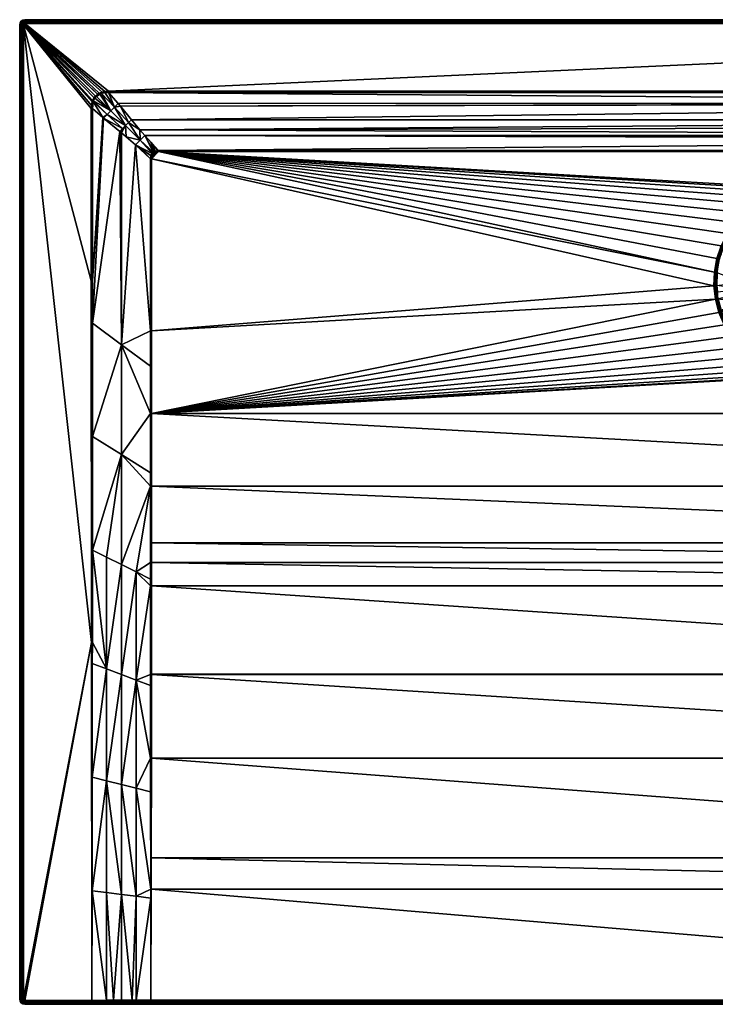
# Model space of a CAD drawing. Header units: millimetres. Extents: x 1 to 1201, y -752 to -2.
# Tile 1 of 18: x 1 to 531, y -752 to -2. Entities that reach past the tile are written whole.
import ezdxf

# ---------------------------------------------------------------- set-up
doc = ezdxf.new("R2010")
doc.units = ezdxf.units.MM
doc.layers.get('0').update_dxf_attribs({"color": 54})

msp = doc.modelspace()

# ---------------------------------------------------------------- meshes
at = {"color": 7}
mesh = msp.add_polyface(dxfattribs=at)
corners = [(4.23, -4.71, 239.87), (3.91, -4.93, 239.87), (3.69, -5.25, 239.87), (4.62, -4.64, 239.87), (61.22, -57.65, 239.87), (63.49, -56.78, 239.87), (59.99, -58.38, 239.87), (65.38, -56.37, 239.87), (68.39, -56.15, 239.87), (4.62, -1.64, 236.87), (4.62, -1.64, 209.87), (3.09, -1.94, 209.87), (3.09, -1.94, 236.87), (1.79, -2.81, 209.87), (1.79, -2.81, 236.87), (0.92, -4.11, 209.87), (0.92, -4.11, 236.87), (0.62, -5.64, 209.87), (0.62, -5.64, 236.87), (4.62, -3.49, 239.65), (3.79, -3.65, 239.65), (3.1, -4.12, 239.65), (2.63, -4.82, 239.65), (3.62, -5.64, 239.87), (2.47, -5.64, 239.65), (4.62, -2.52, 239), (3.42, -2.75, 239), (2.41, -3.43, 239), (1.73, -4.44, 239), (1.5, -5.64, 239), (4.62, -1.87, 238.02), (3.17, -2.15, 238.02), (1.95, -2.97, 238.02), (1.13, -4.19, 238.02), (0.84, -5.64, 238.02)]
mesh.append_faces([[corners[k] for k in face] for face in [(0, 1, 2, 0), (3, 4, 5, 3), (3, 0, 6, 3), (6, 0, 2, 6), (3, 7, 8, 3), (9, 10, 11, 9), (9, 11, 12, 9), (12, 11, 13, 12), (12, 13, 14, 12), (14, 13, 15, 14), (14, 15, 16, 14), (16, 15, 17, 16), (16, 17, 18, 16), (3, 19, 0, 3), (0, 19, 20, 0), (0, 20, 1, 0), (1, 20, 21, 1), (1, 21, 2, 1), (2, 21, 22, 2), (2, 22, 23, 2), (23, 22, 24, 23), (19, 25, 20, 19), (20, 25, 26, 20), (20, 26, 21, 20), (21, 26, 27, 21), (21, 27, 22, 21), (22, 27, 28, 22), (22, 28, 24, 22), (24, 28, 29, 24), (25, 30, 26, 25), (26, 30, 31, 26), (26, 31, 27, 26), (27, 31, 32, 27), (27, 32, 28, 27), (28, 32, 33, 28), (28, 33, 29, 28), (29, 33, 34, 29), (30, 9, 31, 30), (31, 9, 12, 31), (31, 12, 32, 31), (32, 12, 14, 32), (32, 14, 33, 32), (33, 14, 16, 33), (33, 16, 34, 33), (34, 16, 18, 34)]], dxfattribs={"vtx3": -1, "color": 7})
mesh = msp.add_polyface(dxfattribs=at)
corners = [(56.08, -69.41, 239.72), (56.08, -69.41, 239.72), (63.96, -76.25, 237.09), (56.08, -200.66, 239.72), (64.52, -76.71, 236.91), (56.07, -232.68, 239.73), (0.62, -5.64, 236.87), (0.62, -5.64, 209.87), (0.62, -747.64, 236.87), (55.13, -69.41, 239.87), (55.13, -69.41, 239.87), (3.62, -5.64, 239.87), (55.27, -67.01, 239.87), (55.84, -64.21, 239.87), (56.2, -63.2, 239.87), (59.99, -58.38, 239.87), (61.22, -57.65, 239.87), (4.62, -4.64, 239.87), (3.69, -5.25, 239.87), (58.31, -59.82, 239.87), (57.27, -61.14, 239.87), (55.24, -476.05, 239.87), (55.13, -200.66, 239.87), (63.49, -56.78, 239.87), (65.38, -56.37, 239.87), (56.9, -63.48, 239.78), (56.72, -64.05, 239.77), (67.18, -73.83, 236.26), (56.59, -64.44, 239.77), (56.13, -67.11, 239.75), (59.06, -60.09, 239.79), (58.82, -60.3, 239.79), (57.86, -61.53, 239.79), (69.96, -70.98, 236.04), (61.55, -58.3, 239.78), (60.39, -58.96, 239.79)]
mesh.append_faces([[corners[k] for k in face] for face in [(0, 1, 2, 0), (2, 1, 3, 2), (4, 3, 5, 4), (6, 7, 8, 6), (9, 10, 11, 9), (10, 12, 11, 10), (11, 12, 13, 11), (11, 13, 14, 11), (15, 16, 17, 15), (15, 18, 19, 15), (19, 18, 11, 19), (19, 11, 20, 19), (20, 11, 14, 20), (11, 21, 22, 11), (11, 22, 9, 11), (23, 24, 17, 23), (25, 26, 27, 25), (28, 29, 0, 28), (30, 31, 32, 30), (32, 33, 30, 32), (30, 34, 35, 30), (28, 0, 26, 28), (26, 0, 2, 26), (26, 2, 27, 26), (25, 33, 32, 25), (1, 0, 10, 1), (22, 3, 1, 22), (22, 1, 9, 22), (9, 1, 10, 9), (10, 0, 29, 10), (10, 29, 12, 10), (12, 29, 28, 12), (12, 28, 13, 12), (13, 28, 26, 13), (13, 26, 14, 13), (26, 25, 14, 26), (14, 25, 32, 14), (14, 32, 20, 14), (20, 32, 31, 20), (20, 31, 19, 20), (19, 31, 30, 19), (19, 30, 15, 19), (30, 35, 15, 30), (15, 35, 34, 15), (15, 34, 16, 15)]], dxfattribs={"vtx3": -1, "color": 7})
mesh = msp.add_polyface(dxfattribs=at)
corners = [(89.37, -669.33, 236.87), (100.48, -670.73, 235.89), (100.46, -664.01, 235.56), (100.61, -748.49, 239.72), (89.37, -748.53, 239.76), (86.32, -748.54, 239.77), (78.12, -667.92, 237.87), (78.12, -748.56, 239.8), (72.03, -748.58, 239.82), (66.87, -666.5, 238.87), (66.87, -748.6, 239.84), (66.87, -581.37, 237.94), (55.85, -578.6, 239.82), (55.73, -665.1, 239.85), (100.35, -589.78, 232.25), (100.31, -564.18, 231.11), (89.37, -587.02, 234.07), (89.37, -504.69, 231.65), (78.12, -584.19, 236), (78.12, -500.46, 234.39), (66.87, -496.22, 237.13), (55.62, -748.64, 239.87), (0.62, -747.64, 236.87), (0.62, -5.64, 209.87), (0.62, -747.64, 209.87), (4.62, -748.64, 239.87), (55.61, -748.64, 239.87), (55.24, -476.05, 239.87), (3.91, -748.34, 239.87), (4.23, -748.56, 239.87), (3.69, -748.02, 239.87), (3.62, -747.64, 239.87), (0.92, -749.17, 209.87), (0.92, -749.17, 236.87), (2.47, -747.64, 239.65), (2.63, -748.46, 239.65), (1.5, -747.64, 239), (1.73, -748.83, 239), (0.84, -747.64, 238.02), (1.13, -749.08, 238.02), (2.47, -5.64, 239.65), (1.5, -5.64, 239), (0.84, -5.64, 238.02), (0.62, -5.64, 236.87)]
mesh.append_faces([[corners[k] for k in face] for face in [(0, 1, 2, 0), (3, 1, 4, 3), (4, 1, 0, 4), (4, 0, 5, 4), (5, 0, 6, 5), (5, 6, 7, 5), (7, 6, 8, 7), (8, 6, 9, 8), (8, 9, 10, 8), (11, 12, 13, 11), (14, 15, 16, 14), (16, 15, 17, 16), (16, 17, 18, 16), (18, 19, 11, 18), (11, 20, 12, 11), (21, 10, 13, 21), (13, 10, 9, 13), (13, 9, 11, 13), (11, 9, 6, 11), (11, 6, 18, 11), (18, 6, 0, 18), (18, 0, 16, 18), (16, 0, 2, 16), (16, 2, 14, 16), (22, 23, 24, 22), (25, 26, 27, 25), (28, 29, 30, 28), (30, 29, 31, 30), (29, 25, 31, 29), (31, 25, 27, 31), (22, 24, 32, 22), (22, 32, 33, 22), (26, 21, 13, 26), (26, 13, 27, 26), (31, 34, 30, 31), (30, 34, 35, 30), (30, 35, 28, 30), (34, 36, 35, 34), (35, 36, 37, 35), (36, 38, 37, 36), (38, 22, 39, 38), (31, 40, 34, 31), (34, 41, 36, 34), (36, 42, 38, 36), (38, 43, 22, 38)]], dxfattribs={"vtx3": -1, "color": 7})
mesh = msp.add_polyface(dxfattribs=at)
corners = [(55.98, -476.05, 239.78), (55.96, -492.12, 239.79), (66.87, -496.22, 237.13), (100.19, -432.95, 226.74), (100.18, -427.76, 226.62), (89.37, -422.34, 229.83), (100.16, -357.06, 225.36), (100.16, -346.72, 225.29), (78.12, -332.95, 232.49), (100.15, -301.64, 225.03), (78.12, -249.18, 232.37), (100.15, -265.68, 225.03), (100.15, -238.74, 225.03), (100.18, -415.18, 226.33), (78.12, -416.71, 233.18), (66.87, -411.07, 236.53), (100.31, -564.18, 231.11), (100.25, -508.79, 229.03), (89.37, -504.69, 231.65), (100.24, -500.31, 228.71), (56.01, -405.63, 239.77), (78.12, -584.19, 236), (78.12, -500.46, 234.39), (66.87, -581.37, 237.94), (55.85, -578.6, 239.82), (56.04, -319.15, 239.75), (56.07, -232.68, 239.73), (3.62, -747.64, 239.87), (55.24, -476.05, 239.87), (3.62, -5.64, 239.87), (101.1, -301.64, 224.87), (101.1, -238.74, 224.87), (55.73, -665.1, 239.85), (55.13, -200.66, 239.87), (56.08, -200.66, 239.72), (2.47, -5.64, 239.65), (2.47, -747.64, 239.65), (1.5, -5.64, 239), (1.5, -747.64, 239), (0.84, -5.64, 238.02), (0.84, -747.64, 238.02), (0.62, -5.64, 236.87)]
mesh.append_faces([[corners[k] for k in face] for face in [(0, 1, 2, 0), (3, 4, 5, 3), (6, 7, 8, 6), (8, 7, 9, 8), (8, 9, 10, 8), (10, 9, 11, 10), (10, 11, 12, 10), (4, 13, 5, 4), (5, 13, 6, 5), (5, 6, 14, 5), (14, 6, 8, 14), (14, 8, 15, 14), (16, 17, 18, 16), (18, 17, 19, 18), (0, 2, 20, 0), (21, 18, 22, 21), (23, 22, 2, 23), (24, 2, 1, 24), (19, 3, 18, 19), (18, 3, 5, 18), (18, 5, 22, 18), (22, 5, 14, 22), (22, 14, 2, 22), (2, 14, 15, 2), (2, 15, 20, 2), (20, 15, 8, 20), (20, 8, 25, 20), (25, 8, 10, 25), (25, 10, 26, 25), (27, 28, 29, 27), (9, 30, 11, 9), (11, 31, 12, 11), (7, 30, 9, 7), (28, 32, 24, 28), (28, 24, 1, 28), (1, 0, 28, 1), (28, 0, 20, 28), (28, 20, 33, 28), (33, 20, 25, 33), (33, 25, 26, 33), (26, 34, 33, 26), (27, 29, 35, 27), (36, 35, 37, 36), (38, 37, 39, 38), (40, 39, 41, 40)]], dxfattribs={"vtx3": -1, "color": 7})
mesh = msp.add_polyface(dxfattribs=at)
corners = [(550.65, -201.64, 212.47), (531.99, -194.42, 224.28), (531.63, -204.16, 224.28), (551.1, -206.84, 212.47), (532.14, -208.83, 224.28), (539.89, -164.58, 224.87), (545.94, -156.13, 224.87), (106.48, -102.12, 224.87), (553.14, -148.66, 224.87), (561.36, -142.31, 224.87), (600.62, -130.5, 224.87), (590.26, -131.26, 224.87), (101.1, -107.5, 224.87), (529.53, -204.24, 224.87), (529.91, -193.86, 224.87), (570.42, -137.23, 224.87), (580.12, -133.52, 224.87), (531.79, -183.64, 224.87), (535.15, -173.81, 224.87), (68.39, -57.1, 239.72), (75.65, -65.57, 236.9), (1126.02, -64.96, 237.1), (4.62, -1.64, 236.87), (1196.62, -1.64, 209.87), (4.62, -1.64, 209.87), (4.62, -4.64, 239.87), (68.39, -56.15, 239.87), (1196.62, -4.64, 239.87), (532.85, -183.92, 224.72), (536.15, -174.24, 224.72), (540.83, -165.15, 224.72), (530.99, -193.98, 224.72), (530.62, -204.2, 224.72), (530.66, -214.56, 224.87), (531.74, -214.36, 224.72), (541.69, -165.68, 224.28), (540.92, -167.17, 224.28), (537.08, -174.64, 224.28), (535.13, -180.36, 224.28), (532, -194.09, 224.28), (533.83, -184.18, 224.28), (1132.84, -57.1, 239.72), (1196.62, -3.49, 239.65), (4.62, -3.49, 239.65), (1196.62, -2.52, 239), (4.62, -2.52, 239), (1196.62, -1.87, 238.02), (4.62, -1.87, 238.02), (1196.62, -1.64, 236.87)]
mesh.append_faces([[corners[k] for k in face] for face in [(0, 1, 2, 0), (3, 2, 4, 3), (5, 6, 7, 5), (7, 6, 8, 7), (7, 8, 9, 7), (10, 7, 11, 10), (12, 13, 14, 12), (9, 15, 7, 9), (7, 15, 16, 7), (7, 16, 11, 7), (14, 17, 7, 14), (7, 17, 18, 7), (7, 18, 5, 7), (14, 7, 12, 14), (19, 20, 21, 19), (22, 23, 24, 22), (25, 26, 27, 25), (18, 17, 28, 18), (18, 29, 5, 18), (5, 29, 30, 5), (28, 17, 31, 28), (31, 17, 14, 31), (31, 14, 32, 31), (33, 34, 13, 33), (35, 30, 36, 35), (36, 30, 29, 36), (36, 29, 37, 36), (18, 28, 29, 18), (29, 28, 38, 29), (29, 38, 37, 29), (4, 2, 32, 4), (32, 2, 1, 32), (32, 1, 31, 32), (31, 1, 39, 31), (31, 39, 28, 31), (28, 39, 40, 28), (28, 40, 38, 28), (34, 4, 32, 34), (34, 32, 13, 34), (13, 32, 14, 13), (19, 41, 26, 19), (25, 42, 43, 25), (43, 44, 45, 43), (45, 46, 47, 45), (47, 48, 22, 47)]], dxfattribs={"vtx3": -1, "color": 7})
mesh = msp.add_polyface(dxfattribs=at)
corners = [(625.6, -158.36, 212.47), (629.92, -139.13, 224.28), (620.86, -156.16, 212.47), (628.66, -138.65, 224.28), (617.71, -154.68, 212.47), (620.5, -135.53, 224.28), (610.97, -152.88, 212.47), (614.93, -134.29, 224.28), (609.29, -152.43, 212.47), (610.67, -133.34, 224.28), (600.62, -151.67, 212.47), (600.62, -132.6, 224.28), (641.1, -145.91, 224.28), (638.71, -144.06, 224.28), (1126.02, -64.96, 237.1), (75.65, -65.57, 236.9), (77.39, -67.6, 236.22), (1125.54, -65.54, 236.91), (85.71, -77.81, 232.82), (1115.54, -77.82, 232.81), (92.03, -85.55, 230.24), (1103.02, -92.61, 227.88), (95.91, -89.92, 228.78), (106.48, -101.18, 225.03), (609.12, -153.42, 212.03), (600.62, -152.68, 212.03), (621.11, -133.52, 224.87), (620.8, -134.56, 224.72), (630.81, -137.23, 224.87), (630.35, -138.22, 224.72), (639.87, -142.31, 224.87), (639.26, -143.22, 224.72), (648.09, -148.66, 224.87), (600.62, -130.5, 224.87), (600.62, -131.59, 224.72), (610.97, -131.26, 224.87), (610.81, -132.34, 224.72), (647.36, -149.47, 224.72), (1094.75, -102.12, 224.87), (106.48, -102.12, 224.87), (4.62, -4.64, 239.87), (1196.62, -4.64, 239.87), (1196.62, -3.49, 239.65), (4.62, -3.49, 239.65), (1196.62, -2.52, 239), (4.62, -2.52, 239), (1196.62, -1.87, 238.02), (4.62, -1.87, 238.02), (1196.62, -1.64, 236.87)]
mesh.append_faces([[corners[k] for k in face] for face in [(0, 1, 2, 0), (2, 1, 3, 2), (2, 3, 4, 2), (4, 3, 5, 4), (4, 5, 6, 4), (6, 5, 7, 6), (6, 7, 8, 6), (8, 7, 9, 8), (8, 9, 10, 8), (10, 9, 11, 10), (0, 12, 13, 0), (0, 13, 1, 0), (14, 15, 16, 14), (17, 16, 18, 17), (19, 18, 20, 19), (21, 22, 23, 21), (24, 6, 8, 24), (24, 8, 25, 24), (25, 8, 10, 25), (26, 27, 28, 26), (28, 27, 29, 28), (28, 29, 30, 28), (30, 29, 31, 30), (30, 31, 32, 30), (33, 34, 35, 33), (35, 34, 36, 35), (35, 36, 26, 35), (12, 37, 31, 12), (12, 31, 13, 12), (13, 31, 1, 13), (1, 31, 29, 1), (1, 29, 3, 1), (3, 29, 27, 3), (3, 27, 5, 3), (26, 36, 27, 26), (27, 36, 7, 27), (27, 7, 5, 27), (34, 11, 36, 34), (36, 11, 9, 36), (36, 9, 7, 36), (38, 23, 39, 38), (40, 41, 42, 40), (43, 42, 44, 43), (45, 44, 46, 45), (47, 46, 48, 47)]], dxfattribs={"vtx3": -1, "color": 7})
mesh = msp.add_polyface(dxfattribs=at)
corners = [(1094.75, -102.12, 224.87), (655.3, -156.13, 224.87), (661.34, -164.58, 224.87), (671.33, -193.86, 224.87), (1100.13, -238.74, 224.87), (1100.13, -107.5, 224.87), (669.44, -183.64, 224.87), (1100.13, -107.5, 224.87), (1100.11, -106.87, 224.87), (1099.83, -105.3, 224.87), (1099.27, -104.1, 224.87), (1099.11, -103.87, 224.87), (666.09, -173.81, 224.87), (1096.88, -102.4, 224.87), (1098.22, -103.03, 224.87), (1101.08, -107.5, 225.03), (1101.08, -107.5, 225.03), (1112.34, -96.93, 228.78), (1196.62, -1.64, 236.87), (1196.62, -1.64, 209.87), (4.62, -1.64, 236.87), (1196.62, -4.64, 239.87), (68.39, -56.15, 239.87), (1132.84, -56.15, 239.87), (1098.62, -102.46, 224.96), (1099.22, -103.03, 224.96), (1108.93, -93.33, 228.23), (1099.66, -103.45, 224.96), (1100.57, -105.07, 224.98), (1107.13, -101.55, 227.05), (1099.85, -103.71, 224.96), (1101, -106.81, 225.01), (1101.08, -107.5, 225.03), (1094.75, -101.18, 225.03), (1094.75, -101.18, 225.03), (1103.02, -92.61, 227.88), (1097.1, -101.65, 224.98), (1105.34, -89.93, 228.78), (1101.08, -238.74, 225.03)]
mesh.append_faces([[corners[k] for k in face] for face in [(0, 1, 2, 0), (3, 4, 5, 3), (6, 5, 7, 6), (6, 7, 8, 6), (8, 9, 6, 8), (6, 9, 10, 6), (6, 10, 11, 6), (0, 12, 6, 0), (0, 6, 13, 0), (13, 6, 11, 13), (13, 11, 14, 13), (15, 16, 17, 15), (18, 19, 20, 18), (21, 22, 23, 21), (24, 25, 26, 24), (26, 25, 27, 26), (28, 29, 30, 28), (28, 31, 29, 28), (29, 31, 32, 29), (29, 32, 15, 29), (33, 34, 35, 33), (35, 34, 36, 35), (35, 36, 37, 35), (36, 24, 37, 36), (4, 38, 16, 4), (4, 16, 5, 4), (5, 16, 15, 5), (5, 15, 32, 5), (5, 32, 7, 5), (7, 32, 31, 7), (7, 31, 8, 7), (8, 31, 28, 8), (8, 28, 9, 8), (9, 28, 30, 9), (9, 30, 10, 9), (10, 30, 27, 10), (10, 27, 11, 10), (11, 27, 25, 11), (11, 25, 14, 11), (25, 24, 14, 25), (14, 24, 36, 14), (14, 36, 13, 14), (13, 36, 34, 13), (13, 34, 0, 13), (0, 34, 33, 0)]], dxfattribs={"vtx3": -1, "color": 7})
mesh = msp.add_polyface(dxfattribs=at)
corners = [(88.91, -96.92, 228.78), (81.85, -90.83, 231.13), (78.11, -87.79, 232.38), (95.91, -89.92, 228.78), (100.44, -95.03, 227.08), (106.48, -101.18, 225.03), (59.06, -60.09, 239.79), (69.96, -70.98, 236.04), (61.55, -58.3, 239.78), (63.7, -57.54, 239.77), (63.06, -57.77, 239.77), (65.51, -57.21, 239.75), (72.81, -68.2, 236.26), (68.39, -57.1, 239.72), (104.05, -101.69, 224.98), (102.69, -102.4, 224.96), (102.43, -102.6, 224.96), (92.31, -93.33, 228.23), (105.78, -101.25, 225.01), (106.48, -101.18, 225.03), (91.52, -99.17, 227.91), (100.63, -105.16, 224.98), (67.18, -73.83, 236.26), (63.96, -76.25, 237.09), (64.52, -76.71, 236.91), (78.92, -84.42, 232.29), (81.13, -82.15, 232.12), (56.9, -63.48, 239.78), (92.03, -85.55, 230.24), (85.71, -77.81, 232.82), (83.4, -79.94, 232.29), (77.39, -67.6, 236.22), (75.65, -65.57, 236.9), (101.44, -103.63, 224.96), (76.8, -86.72, 232.81), (61.22, -57.65, 239.87), (63.49, -56.78, 239.87), (65.38, -56.37, 239.87), (68.39, -56.15, 239.87)]
mesh.append_faces([[corners[k] for k in face] for face in [(0, 1, 2, 0), (3, 4, 5, 3), (6, 7, 8, 6), (9, 10, 11, 9), (11, 10, 12, 11), (11, 12, 13, 11), (14, 4, 15, 14), (15, 4, 3, 15), (15, 3, 16, 15), (16, 3, 17, 16), (14, 18, 4, 14), (4, 18, 19, 4), (4, 19, 5, 4), (20, 21, 0, 20), (22, 23, 24, 22), (22, 24, 25, 22), (25, 26, 22, 25), (22, 26, 7, 22), (22, 7, 27, 22), (28, 29, 30, 28), (30, 29, 31, 30), (30, 31, 12, 30), (12, 31, 32, 12), (12, 32, 13, 12), (3, 28, 17, 3), (17, 28, 30, 17), (17, 30, 26, 17), (26, 30, 12, 26), (26, 12, 7, 26), (7, 12, 10, 7), (7, 10, 8, 7), (0, 33, 17, 0), (0, 17, 1, 0), (1, 17, 26, 1), (1, 26, 2, 1), (2, 26, 25, 2), (2, 25, 34, 2), (34, 25, 24, 34), (35, 8, 10, 35), (35, 10, 36, 35), (10, 9, 36, 10), (36, 9, 11, 36), (36, 11, 37, 36), (37, 11, 13, 37), (37, 13, 38, 37)]], dxfattribs={"vtx3": -1, "color": 7})
mesh = msp.add_polyface(dxfattribs=at)
corners = [(580.37, -156.16, 212.47), (571.32, -139.13, 224.28), (575.63, -158.36, 212.47), (562.53, -144.06, 224.28), (571.35, -161.36, 212.47), (560.13, -145.91, 224.28), (600.62, -151.67, 212.47), (600.62, -132.6, 224.28), (591.94, -152.43, 212.47), (590.57, -133.34, 224.28), (590.26, -152.88, 212.47), (586.3, -134.29, 224.28), (583.53, -154.68, 212.47), (580.73, -135.53, 224.28), (572.57, -138.65, 224.28), (1105.34, -89.93, 228.78), (92.03, -85.55, 230.24), (95.91, -89.92, 228.78), (583.87, -155.63, 212.03), (592.12, -153.42, 212.03), (600.62, -152.68, 212.03), (584.25, -156.66, 211.87), (592.31, -154.5, 211.87), (600.62, -153.78, 211.87), (580.44, -134.56, 224.72), (590.42, -132.34, 224.72), (590.26, -131.26, 224.87), (561.36, -142.31, 224.87), (553.88, -149.47, 224.72), (561.97, -143.22, 224.72), (570.42, -137.23, 224.87), (570.89, -138.22, 224.72), (580.12, -133.52, 224.87), (600.62, -130.5, 224.87), (600.62, -131.59, 224.72), (554.55, -150.22, 224.28), (68.39, -56.15, 239.87), (1132.84, -57.1, 239.72), (1132.84, -56.15, 239.87)]
mesh.append_faces([[corners[k] for k in face] for face in [(0, 1, 2, 0), (2, 1, 3, 2), (4, 3, 5, 4), (6, 7, 8, 6), (8, 7, 9, 8), (8, 9, 10, 8), (10, 9, 11, 10), (10, 11, 12, 10), (12, 11, 13, 12), (12, 13, 0, 12), (0, 13, 14, 0), (0, 14, 1, 0), (15, 16, 17, 15), (18, 19, 10, 18), (10, 12, 18, 10), (18, 12, 0, 18), (20, 6, 19, 20), (19, 6, 8, 19), (19, 8, 10, 19), (18, 21, 19, 18), (19, 21, 22, 19), (19, 22, 20, 19), (20, 22, 23, 20), (24, 25, 26, 24), (27, 28, 29, 27), (27, 29, 30, 27), (30, 29, 31, 30), (30, 31, 32, 30), (26, 25, 33, 26), (33, 25, 34, 33), (1, 14, 31, 1), (31, 14, 24, 31), (31, 24, 32, 31), (32, 24, 26, 32), (1, 31, 3, 1), (3, 31, 29, 3), (3, 29, 5, 3), (5, 29, 28, 5), (5, 28, 35, 5), (14, 13, 24, 14), (24, 13, 11, 24), (24, 11, 25, 24), (25, 11, 9, 25), (25, 9, 34, 25), (34, 9, 7, 34), (36, 37, 38, 36)]], dxfattribs={"vtx3": -1, "color": 7})
mesh = msp.add_polyface(dxfattribs=at)
corners = [(650.13, -206.84, 212.47), (668.5, -214.18, 224.28), (669.09, -208.83, 224.28), (650.58, -201.64, 212.47), (669.6, -204.16, 224.28), (650.13, -196.43, 212.47), (669.25, -194.42, 224.28), (649.82, -192.96, 212.47), (669.23, -194.09, 224.28), (667.4, -184.18, 224.28), (671.33, -193.86, 224.87), (1100.13, -107.5, 224.87), (669.44, -183.64, 224.87), (1094.75, -102.12, 224.87), (106.48, -102.12, 224.87), (600.62, -130.5, 224.87), (610.97, -131.26, 224.87), (621.11, -133.52, 224.87), (630.81, -137.23, 224.87), (639.87, -142.31, 224.87), (648.09, -148.66, 224.87), (655.3, -156.13, 224.87), (661.34, -164.58, 224.87), (666.09, -173.81, 224.87), (1126.02, -64.96, 237.1), (1132.84, -57.1, 239.72), (68.39, -57.1, 239.72), (77.39, -67.6, 236.22), (1125.54, -65.54, 236.91), (85.71, -77.81, 232.82), (1115.54, -77.82, 232.81), (92.03, -85.55, 230.24), (1111.4, -82.9, 231.12), (1105.34, -89.93, 228.78), (95.91, -89.92, 228.78), (1103.02, -92.61, 227.88), (106.48, -101.18, 225.03), (1094.75, -101.18, 225.03), (654.46, -156.83, 224.72), (660.41, -165.15, 224.72), (665.08, -174.24, 224.72), (668.38, -183.92, 224.72), (670.24, -193.98, 224.72), (671.71, -204.24, 224.87), (670.61, -204.2, 224.72), (670.57, -214.56, 224.87), (669.49, -214.36, 224.72), (666.1, -180.36, 224.28), (664.15, -174.64, 224.28), (660.31, -167.17, 224.28), (659.54, -165.68, 224.28)]
mesh.append_faces([[corners[k] for k in face] for face in [(0, 1, 2, 0), (3, 2, 4, 3), (5, 4, 6, 5), (7, 6, 8, 7), (7, 8, 9, 7), (10, 11, 12, 10), (13, 14, 15, 13), (15, 16, 13, 15), (13, 16, 17, 13), (13, 17, 18, 13), (18, 19, 13, 18), (13, 19, 20, 13), (13, 20, 21, 13), (22, 23, 13, 22), (24, 25, 26, 24), (24, 27, 28, 24), (28, 29, 30, 28), (30, 31, 32, 30), (32, 31, 33, 32), (33, 34, 35, 33), (35, 36, 37, 35), (22, 38, 39, 22), (22, 39, 23, 22), (23, 39, 40, 23), (23, 40, 12, 23), (12, 40, 41, 12), (12, 41, 10, 12), (10, 41, 42, 10), (10, 42, 43, 10), (43, 42, 44, 43), (43, 44, 45, 43), (2, 46, 44, 2), (2, 44, 4, 2), (4, 44, 6, 4), (6, 44, 42, 6), (6, 42, 8, 6), (8, 42, 9, 8), (9, 42, 41, 9), (9, 41, 47, 9), (47, 41, 40, 47), (47, 40, 48, 47), (48, 40, 49, 48), (49, 40, 39, 49), (49, 39, 50, 49), (37, 36, 13, 37)]], dxfattribs={"vtx3": -1, "color": 7})
mesh = msp.add_polyface(dxfattribs=at)
corners = [(101.1, -238.74, 224.87), (529.53, -204.24, 224.87), (101.1, -107.5, 224.87), (106.48, -102.12, 224.87), (106.48, -102.12, 224.87), (101.1, -107.5, 224.87), (105.85, -102.14, 224.87), (101.38, -105.38, 224.87), (104.28, -102.42, 224.87), (102.01, -104.03, 224.87), (103.08, -102.98, 224.87), (102.85, -103.15, 224.87), (63.96, -76.25, 237.09), (56.08, -200.66, 239.72), (64.52, -76.71, 236.91), (100.15, -107.5, 225.03), (91.52, -99.17, 227.91), (100.15, -107.5, 225.03), (88.91, -96.92, 228.78), (100.15, -238.74, 225.03), (78.12, -249.18, 232.37), (78.11, -87.79, 232.38), (76.8, -86.72, 232.81), (56.07, -232.68, 239.73), (102.43, -102.6, 224.96), (92.31, -93.33, 228.23), (102.01, -103.03, 224.96), (101.44, -103.63, 224.96), (100.15, -107.5, 225.03), (100.63, -105.16, 224.98), (106.48, -101.18, 225.03), (106.48, -101.18, 225.03), (105.78, -101.25, 225.01), (104.05, -101.69, 224.98), (102.69, -102.4, 224.96)]
mesh.append_faces([[corners[k] for k in face] for face in [(0, 1, 2, 0), (2, 3, 4, 2), (2, 4, 5, 2), (5, 4, 6, 5), (5, 6, 7, 5), (7, 6, 8, 7), (7, 8, 9, 7), (9, 8, 10, 9), (9, 10, 11, 9), (12, 13, 14, 12), (15, 16, 17, 15), (17, 16, 18, 17), (17, 18, 19, 17), (19, 18, 20, 19), (20, 18, 21, 20), (20, 21, 22, 20), (23, 20, 22, 23), (23, 22, 14, 23), (24, 25, 26, 24), (26, 25, 27, 26), (15, 28, 16, 15), (16, 28, 29, 16), (29, 27, 18, 29), (3, 30, 31, 3), (3, 31, 4, 3), (4, 31, 32, 4), (4, 32, 6, 4), (6, 32, 33, 6), (6, 33, 8, 6), (8, 33, 34, 8), (8, 34, 10, 8), (10, 34, 24, 10), (10, 24, 11, 10), (11, 24, 26, 11), (11, 26, 9, 11), (26, 27, 9, 26), (9, 27, 29, 9), (9, 29, 7, 9), (7, 29, 28, 7), (7, 28, 5, 7), (5, 28, 15, 5), (19, 0, 2, 19), (19, 2, 17, 19), (17, 2, 5, 17), (17, 5, 15, 17)]], dxfattribs={"vtx3": -1, "color": 7})
mesh = msp.add_polyface(dxfattribs=at)
corners = [(557.34, -226.62, 212.47), (544.47, -241.8, 224.28), (562.34, -233.76, 212.47), (549.42, -247.74, 224.28), (563.57, -234.99, 212.47), (550.92, -249.55, 224.28), (553.66, -218.73, 212.47), (539.22, -233.2, 224.28), (540.97, -236.07, 224.28), (551.41, -210.31, 212.47), (532.73, -214.18, 224.28), (553.21, -217.05, 212.47), (535.03, -222.95, 224.28), (535.28, -223.93, 224.28), (556.41, -210.07, 211.87), (555.64, -218.01, 211.87), (559.9, -220.8, 211.87), (559.17, -225.57, 211.87), (537.35, -234.16, 224.87), (533.29, -224.61, 224.87), (101.1, -301.64, 224.87), (101.1, -238.74, 224.87), (530.66, -214.56, 224.87), (529.53, -204.24, 224.87), (552.4, -210.14, 212.03), (554.61, -218.38, 212.03), (558.22, -226.12, 212.03), (563.11, -233.11, 212.03), (549.4, -251.01, 224.87), (550.19, -250.25, 224.72), (542.76, -243.03, 224.87), (543.65, -242.39, 224.72), (538.32, -233.66, 224.72), (534.32, -224.25, 224.72), (531.74, -214.36, 224.72), (532.14, -208.83, 224.28), (558.43, -256.28, 224.28)]
mesh.append_faces([[corners[k] for k in face] for face in [(0, 1, 2, 0), (2, 1, 3, 2), (2, 3, 4, 2), (4, 3, 5, 4), (6, 7, 0, 6), (0, 7, 8, 0), (0, 8, 1, 0), (9, 10, 11, 9), (11, 10, 12, 11), (11, 12, 6, 11), (6, 12, 13, 6), (6, 13, 7, 6), (14, 15, 16, 14), (16, 15, 17, 16), (18, 19, 20, 18), (21, 22, 23, 21), (24, 11, 25, 24), (25, 11, 6, 25), (25, 6, 26, 25), (26, 6, 0, 26), (26, 0, 27, 26), (26, 17, 25, 26), (25, 17, 15, 25), (25, 15, 24, 25), (28, 29, 30, 28), (30, 29, 31, 30), (30, 31, 18, 30), (18, 31, 32, 18), (18, 32, 19, 18), (19, 32, 33, 19), (19, 33, 22, 19), (22, 33, 34, 22), (10, 35, 34, 10), (10, 34, 12, 10), (12, 34, 33, 12), (12, 33, 13, 12), (13, 33, 7, 13), (7, 33, 32, 7), (7, 32, 8, 7), (8, 32, 31, 8), (8, 31, 1, 8), (1, 31, 3, 1), (3, 31, 29, 3), (3, 29, 5, 3), (5, 29, 36, 5)]], dxfattribs={"vtx3": -1, "color": 7})
mesh = msp.add_polyface(dxfattribs=at)
corners = [(101.1, -301.64, 224.87), (595.42, -272.59, 224.87), (585.15, -271.07, 224.87), (575.2, -268.08, 224.87), (565.8, -263.67, 224.87), (557.14, -257.94, 224.87), (549.4, -251.01, 224.87), (542.76, -243.03, 224.87), (537.35, -234.16, 224.87), (533.29, -224.61, 224.87), (530.66, -214.56, 224.87), (101.1, -238.74, 224.87), (100.62, -748.49, 239.72), (1100.61, -748.49, 239.72), (100.77, -664.01, 235.55), (1100.46, -664.01, 235.55), (100.81, -639.96, 234.46), (1100.43, -639.96, 234.46), (100.93, -564.18, 231.04), (1100.31, -564.18, 231.04), (101, -500.32, 228.61), (1100.23, -500.32, 228.61), (101.01, -500.11, 228.61), (1100.23, -500.11, 228.61), (101.07, -432.96, 226.6), (1100.17, -432.96, 226.6), (101.08, -415.19, 226.19), (4.62, -751.64, 209.87), (1100.61, -751.64, 236.72), (100.62, -751.64, 236.72), (100.15, -265.68, 225.03), (100.61, -748.49, 239.72), (100.48, -670.73, 235.89), (100.46, -664.01, 235.56), (100.35, -589.78, 232.25), (100.31, -564.18, 231.11), (100.25, -508.79, 229.03), (100.24, -500.31, 228.71), (100.19, -432.95, 226.74), (100.18, -427.76, 226.62), (100.18, -415.18, 226.33), (101.08, -400.1, 225.93), (100.16, -357.06, 225.36), (101.1, -357.07, 225.2), (100.16, -346.72, 225.29), (100.6, -751.64, 236.72), (100.6, -751.39, 237.9), (100.62, -751.39, 237.9), (100.61, -750.7, 238.89), (100.62, -750.7, 238.89), (100.61, -749.68, 239.53), (100.62, -749.68, 239.53)]
mesh.append_faces([[corners[k] for k in face] for face in [(0, 1, 2, 0), (0, 3, 4, 0), (0, 4, 5, 0), (0, 6, 7, 0), (0, 7, 8, 0), (0, 9, 10, 0), (0, 10, 11, 0), (12, 13, 14, 12), (14, 15, 16, 14), (16, 17, 18, 16), (18, 19, 20, 18), (20, 21, 22, 20), (22, 23, 24, 22), (24, 25, 26, 24), (27, 28, 29, 27), (30, 0, 11, 30), (31, 12, 32, 31), (32, 12, 14, 32), (32, 14, 33, 32), (33, 14, 16, 33), (33, 16, 34, 33), (34, 16, 18, 34), (34, 18, 35, 34), (35, 18, 36, 35), (36, 18, 20, 36), (36, 20, 37, 36), (37, 20, 22, 37), (37, 22, 38, 37), (38, 22, 24, 38), (38, 24, 39, 38), (39, 24, 26, 39), (39, 26, 40, 39), (40, 26, 41, 40), (40, 41, 42, 40), (42, 41, 43, 42), (42, 43, 44, 42), (44, 43, 0, 44), (45, 29, 46, 45), (46, 29, 47, 46), (46, 47, 48, 46), (48, 47, 49, 48), (48, 49, 50, 48), (50, 49, 51, 50), (50, 51, 31, 50), (31, 51, 12, 31)]], dxfattribs={"vtx3": -1, "color": 7})
mesh = msp.add_polyface(dxfattribs=at)
corners = [(583.53, -248.59, 212.47), (585.61, -269.02, 224.28), (590.26, -250.4, 212.47), (586.27, -269.12, 224.28), (591.94, -250.85, 212.47), (595.58, -270.49, 224.28), (600.62, -251.6, 212.47), (575.63, -244.91, 212.47), (560.11, -257.39, 224.28), (566.83, -261.84, 224.28), (580.37, -247.12, 212.47), (572.61, -264.55, 224.28), (575.96, -266.11, 224.28), (600.62, -270.49, 224.28), (101.1, -301.64, 224.87), (605.81, -272.59, 224.87), (595.42, -272.59, 224.87), (585.15, -271.07, 224.87), (575.2, -268.08, 224.87), (557.14, -257.94, 224.87), (549.4, -251.01, 224.87), (101.08, -415.19, 226.19), (1100.15, -415.19, 226.19), (101.08, -400.1, 225.93), (1100.15, -400.1, 225.93), (101.1, -357.07, 225.2), (1100.13, -357.07, 225.2), (605.73, -271.49, 224.72), (595.5, -271.49, 224.72), (585.39, -270, 224.72), (575.59, -267.06, 224.72), (565.8, -263.67, 224.87), (566.34, -262.72, 224.72), (557.81, -257.08, 224.72), (550.19, -250.25, 224.72), (558.43, -256.28, 224.28), (1100.61, -748.49, 239.72), (100.62, -748.49, 239.72), (100.62, -749.68, 239.53), (1100.61, -749.68, 239.53), (100.62, -750.7, 238.89), (1100.61, -750.7, 238.89), (100.62, -751.39, 237.9), (1100.61, -751.39, 237.9), (100.62, -751.64, 236.72)]
mesh.append_faces([[corners[k] for k in face] for face in [(0, 1, 2, 0), (2, 1, 3, 2), (2, 3, 4, 2), (4, 3, 5, 4), (4, 5, 6, 4), (7, 8, 9, 7), (10, 9, 11, 10), (0, 11, 12, 0), (0, 12, 1, 0), (5, 13, 6, 5), (14, 15, 16, 14), (17, 18, 14, 17), (19, 20, 14, 19), (21, 22, 23, 21), (23, 24, 25, 23), (25, 26, 14, 25), (16, 27, 28, 16), (16, 28, 17, 16), (17, 28, 29, 17), (17, 29, 18, 17), (18, 29, 30, 18), (18, 30, 31, 18), (31, 30, 32, 31), (31, 32, 19, 31), (19, 32, 33, 19), (19, 33, 20, 19), (20, 33, 34, 20), (35, 34, 33, 35), (35, 33, 8, 35), (8, 33, 32, 8), (8, 32, 9, 8), (9, 32, 11, 9), (11, 32, 30, 11), (11, 30, 12, 11), (12, 30, 1, 12), (1, 30, 29, 1), (1, 29, 3, 1), (3, 29, 28, 3), (3, 28, 5, 3), (5, 28, 13, 5), (13, 28, 27, 13), (36, 37, 38, 36), (39, 38, 40, 39), (41, 40, 42, 41), (43, 42, 44, 43)]], dxfattribs={"vtx3": -1, "color": 7})
mesh = msp.add_polyface(dxfattribs=at)
corners = [(616.08, -271.07, 224.87), (605.81, -272.59, 224.87), (1100.13, -301.64, 224.87), (651.83, -251.01, 224.87), (644.09, -257.94, 224.87), (101.1, -301.64, 224.87), (635.43, -263.67, 224.87), (626.03, -268.08, 224.87), (100.77, -664.01, 235.55), (1100.61, -748.49, 239.72), (1100.46, -664.01, 235.55), (100.81, -639.96, 234.46), (1100.43, -639.96, 234.46), (100.93, -564.18, 231.04), (1100.31, -564.18, 231.04), (101, -500.32, 228.61), (1100.23, -500.32, 228.61), (101.01, -500.11, 228.61), (1100.23, -500.11, 228.61), (101.07, -432.96, 226.6), (1100.17, -432.96, 226.6), (101.08, -415.19, 226.19), (1100.15, -415.19, 226.19), (101.08, -400.1, 225.93), (1100.15, -400.1, 225.93), (101.1, -357.07, 225.2), (1100.13, -357.07, 225.2), (1196.62, -751.64, 209.87), (1100.61, -751.64, 236.72), (4.62, -751.64, 209.87), (1100.62, -748.49, 239.72), (1100.76, -670.73, 235.89), (1100.77, -664.01, 235.56), (1100.88, -589.78, 232.25), (1101.08, -346.72, 225.29), (1101.08, -357.06, 225.36), (1101.06, -415.18, 226.33), (1101.05, -427.76, 226.62), (1101.05, -432.95, 226.74), (1100.99, -500.31, 228.71), (1100.98, -508.79, 229.03), (1100.92, -564.18, 231.11), (1100.63, -751.64, 236.72), (1100.61, -751.39, 237.9), (1100.63, -751.39, 237.9), (1100.61, -750.7, 238.89), (1100.63, -750.7, 238.89), (1100.61, -749.68, 239.53), (1100.62, -749.68, 239.53), (100.62, -749.68, 239.53), (100.62, -750.7, 238.89), (100.62, -751.39, 237.9), (100.62, -751.64, 236.72)]
mesh.append_faces([[corners[k] for k in face] for face in [(0, 1, 2, 0), (2, 3, 4, 2), (2, 1, 5, 2), (2, 6, 7, 2), (2, 7, 0, 2), (8, 9, 10, 8), (11, 10, 12, 11), (13, 12, 14, 13), (15, 14, 16, 15), (17, 16, 18, 17), (19, 18, 20, 19), (21, 20, 22, 21), (23, 22, 24, 23), (25, 24, 26, 25), (5, 26, 2, 5), (27, 28, 29, 27), (9, 30, 31, 9), (9, 31, 10, 9), (10, 31, 32, 10), (10, 32, 12, 10), (12, 32, 33, 12), (12, 33, 14, 12), (34, 2, 26, 34), (35, 26, 24, 35), (36, 24, 22, 36), (37, 22, 20, 37), (37, 20, 38, 37), (38, 20, 18, 38), (39, 18, 16, 39), (39, 16, 40, 39), (40, 16, 14, 40), (40, 14, 41, 40), (41, 14, 33, 41), (28, 42, 43, 28), (43, 42, 44, 43), (43, 44, 45, 43), (45, 44, 46, 45), (45, 46, 47, 45), (47, 46, 48, 47), (47, 48, 9, 47), (9, 48, 30, 9), (9, 49, 47, 9), (47, 50, 45, 47), (45, 51, 43, 45), (43, 52, 28, 43)]], dxfattribs={"vtx3": -1, "color": 7})
mesh = msp.add_polyface(dxfattribs=at)
corners = [(4.62, -751.64, 209.87), (100.62, -751.64, 236.72), (100.6, -751.64, 236.72), (55.61, -751.64, 236.87), (4.62, -751.64, 236.87), (72.02, -751.64, 236.82), (0.92, -749.17, 236.87), (0.92, -749.17, 209.87), (1.79, -750.47, 209.87), (1.79, -750.47, 236.87), (3.09, -751.33, 209.87), (3.09, -751.33, 236.87), (55.61, -751.41, 238.02), (55.61, -749.77, 239.65), (55.61, -748.64, 239.87), (4.62, -748.64, 239.87), (55.61, -749.78, 239.64), (4.62, -749.79, 239.65), (55.61, -750.75, 239.01), (55.61, -750.76, 238.99), (4.62, -750.76, 239), (55.61, -751.41, 238.03), (4.62, -751.41, 238.02), (3.91, -748.34, 239.87), (2.63, -748.46, 239.65), (3.1, -749.16, 239.65), (4.23, -748.56, 239.87), (3.79, -749.62, 239.65), (1.73, -748.83, 239), (2.41, -749.84, 239), (3.42, -750.52, 239), (0.84, -747.64, 238.02), (1.13, -749.08, 238.02), (1.95, -750.3, 238.02), (3.17, -751.12, 238.02), (0.62, -747.64, 236.87)]
mesh.append_faces([[corners[k] for k in face] for face in [(0, 1, 2, 0), (3, 4, 5, 3), (5, 4, 0, 5), (6, 7, 8, 6), (6, 8, 9, 6), (9, 8, 10, 9), (9, 10, 11, 9), (11, 10, 0, 11), (11, 0, 4, 11), (4, 3, 12, 4), (13, 14, 15, 13), (13, 15, 16, 13), (16, 15, 17, 16), (16, 17, 18, 16), (18, 17, 19, 18), (19, 17, 20, 19), (19, 20, 21, 19), (21, 20, 12, 21), (12, 20, 22, 12), (12, 22, 4, 12), (23, 24, 25, 23), (23, 25, 26, 23), (26, 25, 27, 26), (26, 27, 15, 26), (15, 27, 17, 15), (24, 28, 25, 24), (25, 28, 29, 25), (25, 29, 27, 25), (27, 29, 30, 27), (27, 30, 17, 27), (17, 30, 20, 17), (28, 31, 32, 28), (28, 32, 29, 28), (29, 32, 33, 29), (29, 33, 30, 29), (30, 33, 34, 30), (30, 34, 20, 30), (20, 34, 22, 20), (32, 35, 6, 32), (32, 6, 33, 32), (33, 6, 9, 33), (33, 9, 34, 33), (34, 9, 11, 34), (34, 11, 22, 34), (22, 11, 4, 22)]], dxfattribs={"vtx3": -1, "color": 7})
mesh = msp.add_polyface(dxfattribs=at)
corners = [(72.02, -751.64, 236.82), (4.62, -751.64, 209.87), (86.31, -751.64, 236.77), (100.6, -751.64, 236.72), (55.62, -749.76, 239.65), (55.62, -749.79, 239.65), (72.03, -749.75, 239.61), (86.31, -751.4, 237.94), (100.61, -748.49, 239.72), (89.37, -748.53, 239.76), (100.61, -749.68, 239.53), (86.32, -749.72, 239.57), (100.6, -751.39, 237.9), (100.61, -750.7, 238.89), (86.32, -750.72, 238.93), (72.02, -751.4, 237.98), (72.02, -750.74, 238.96), (86.32, -748.54, 239.77), (78.12, -748.56, 239.8), (72.03, -748.58, 239.82), (66.87, -748.6, 239.84), (55.62, -748.64, 239.87), (55.62, -750.75, 239), (55.61, -751.64, 236.87), (55.62, -751.41, 238.02), (55.62, -751.4, 238.03), (55.62, -750.76, 239), (55.61, -751.41, 238.02), (55.61, -748.64, 239.87), (55.61, -749.77, 239.65), (55.61, -749.78, 239.64), (55.61, -751.41, 238.03), (55.61, -750.76, 238.99), (55.61, -750.75, 239.01)]
mesh.append_faces([[corners[k] for k in face] for face in [(0, 1, 2, 0), (2, 1, 3, 2), (4, 5, 6, 4), (7, 2, 3, 7), (8, 9, 10, 8), (10, 9, 11, 10), (12, 13, 14, 12), (6, 14, 11, 6), (11, 14, 13, 11), (11, 13, 10, 11), (0, 2, 15, 0), (15, 2, 7, 15), (15, 7, 16, 15), (9, 17, 11, 9), (11, 17, 18, 11), (11, 18, 6, 11), (6, 18, 19, 6), (6, 19, 4, 6), (4, 19, 20, 4), (4, 20, 21, 4), (5, 22, 6, 5), (6, 22, 16, 6), (6, 16, 14, 6), (14, 16, 7, 14), (14, 7, 12, 14), (12, 7, 3, 12), (23, 0, 24, 23), (24, 0, 15, 24), (24, 15, 25, 24), (25, 15, 16, 25), (25, 16, 26, 25), (26, 16, 22, 26), (27, 23, 24, 27), (21, 28, 4, 21), (4, 28, 29, 4), (4, 29, 30, 4), (27, 24, 31, 27), (31, 24, 25, 31), (31, 25, 32, 31), (32, 25, 26, 32), (32, 26, 33, 32), (33, 26, 22, 33), (33, 22, 30, 33), (30, 22, 5, 30), (30, 5, 4, 30)]], dxfattribs={"vtx3": -1, "color": 7})

doc.saveas('drawing.dxf')
